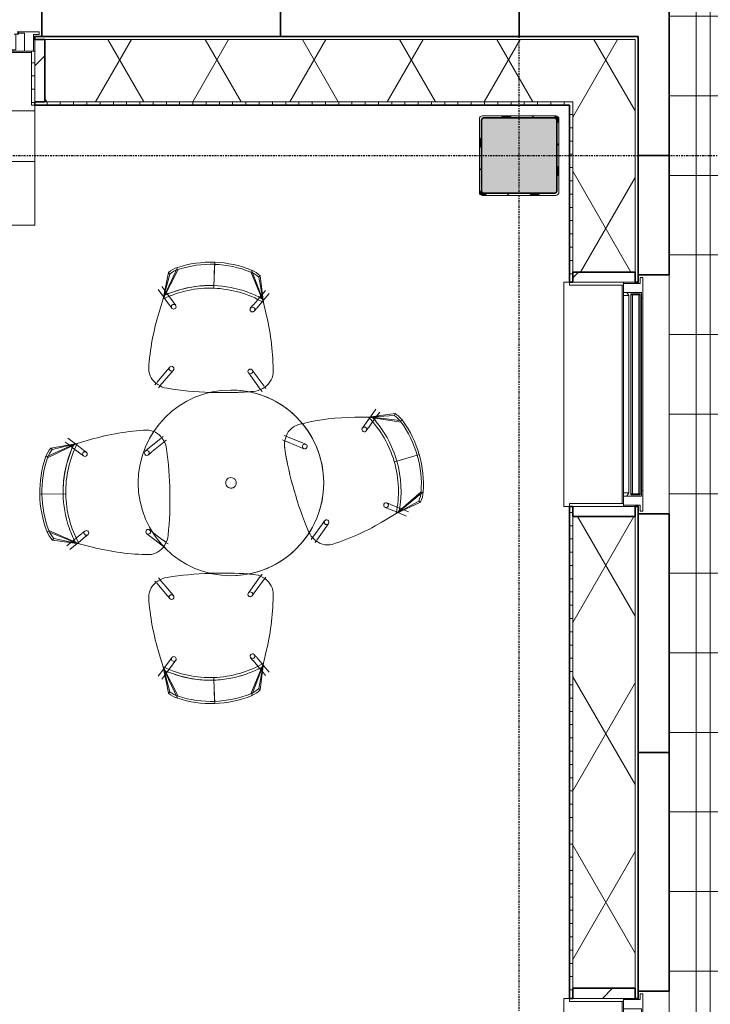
# Model space of a CAD drawing. Header units: millimetres. Extents: x -80560 to 110805, y -11020 to 52719.
# Tile 113 of 145: x 76211 to 78816, y 32000 to 35712. Entities that reach past the tile are written whole.
import ezdxf

# ---------------------------------------------------------------- set-up
doc = ezdxf.new("R2010")
doc.units = ezdxf.units.MM
doc.linetypes.add('CENTER2', pattern=[20, 8, -4, 4, -4])
doc.linetypes.add('DASHED2-1', pattern=[3, 2, -1])
for name, color, linetype, lineweight in [('A-FLOR', 192, 'Continuous', 18), ('A-FLOR-OVHD', 1, 'DASHED2-1', 18), ('A-FLOR-PATT', 8, 'Continuous', 18), ('A-GENM', 13, 'Continuous', 18), ('A-GLAZ', 151, 'Continuous', 18), ('A-GLAZ-SILL', 1, 'Continuous', 18), ('A-WALL', 113, 'Continuous', 35), ('A-WALL-PATT', 111, 'Continuous', 35), ('I-FURN', 30, 'Continuous', 18), ('S-COLS', 52, 'Continuous', 18), ('S-GRID', 1, 'Continuous', 9)]:
    doc.layers.add(name, color=color, linetype=linetype, lineweight=lineweight)
pattern_1 = [(60, (24894.82, 0), (-274.963, 158.75), []), (120, (24894.82, 0), (-274.963, -158.75), [])]
pattern_2 = [(45, (0, 0), (-141.42136, 141.42136), [])]

# ---------------------------------------------------------------- blocks, each defined once
blk = doc.blocks.new('19112_SW_LeonardoCollege_R2020_rvt-1-DO_03 derde verdieping')
at = {"layer": 'S-COLS', "lineweight": 5}
h = blk.add_hatch(dxfattribs=at)
h.set_pattern_fill('FP_148', color=256, style=0, pattern_type=2)
h.set_pattern_definition([(45, (0, 0), (-99.99975, 99.99975), []), (45, (85, 0), (-99.99975, 99.99975), []), (45, (90, 0), (-99.99975, 99.99975), []), (45, (95, 0), (-99.99975, 99.99975), []), (45, (100, 0), (-99.99975, 99.99975), []), (45, (105, 0), (-99.99975, 99.99975), []), (45, (110, 0), (-99.99975, 99.99975), []), (45, (115, 0), (-99.99975, 99.99975), [])])
h.paths.add_polyline_path([(53062, 35050), (53338, 35050), (53346.5, 35053.5), (53350, 35062), (53350, 35338), (53346.5, 35346.5), (53338, 35350), (53062, 35350), (53053.5, 35346.5), (53050, 35338), (53050, 35062), (53053.5, 35053.5)], flags=0)
h.paths.add_polyline_path([(53334, 35058), (53066, 35058), (53060.3, 35060.3), (53058, 35066), (53058, 35334), (53060.3, 35339.7), (53066, 35342), (53334, 35342), (53339.7, 35339.7), (53342, 35334), (53342, 35066), (53339.7, 35060.3)], flags=0)
blk.add_hatch(color=256, dxfattribs=at).paths.add_polyline_path([(53334, 35058), (53339.7, 35060.3), (53342, 35066), (53342, 35334), (53339.7, 35339.7), (53334, 35342), (53066, 35342), (53060.3, 35339.7), (53058, 35334), (53058, 35066), (53060.3, 35060.3), (53066, 35058)], flags=0)
at = {"layer": 'S-COLS'}
for p, q in [((53050, 35338), (53050, 35062)), ((53338, 35350), (53062, 35350)), ((53066, 35342), (53334, 35342)), ((53350, 35062), (53350, 35338)), ((53058, 35066), (53058, 35334)), ((53342, 35334), (53342, 35066)), ((53062, 35050), (53338, 35050)), ((53334, 35058), (53066, 35058))]:
    blk.add_line(p, q, dxfattribs=at)
at = {"layer": 'S-COLS', "lineweight": 35}
for p, q in [((53334, 35342), (53066, 35342)), ((53058, 35334), (53058, 35066)), ((53342, 35066), (53342, 35334)), ((53066, 35058), (53334, 35058))]:
    blk.add_line(p, q, dxfattribs=at)
at = {"layer": 'S-COLS'}
for centre, radius, start, end in [((53062, 35338), 12, 90, 180), ((53066, 35334), 8, 90, 180), ((53334, 35334), 8, 0, 90), ((53338, 35338), 12, 0, 90), ((53062, 35062), 12, 180, 270), ((53066, 35066), 8, 180, 270), ((53334, 35066), 8, 270, 0), ((53338, 35062), 12, 270, 0)]:
    blk.add_arc(centre, radius, start, end, dxfattribs=at)
at = {"layer": 'S-COLS', "lineweight": 35}
for centre, start, end in [((53066, 35334), 90, 180), ((53334, 35334), 0, 90), ((53066, 35066), 180, 270), ((53334, 35066), 270, 0)]:
    blk.add_arc(centre, 8, start, end, dxfattribs=at)
blk = doc.blocks.new('82_FU_EHA_Small table-4 chairs - 3D-30219668-DO_03 derde verdieping')
at = {"layer": 'I-FURN'}
for p, q in [((-106.5, 710.4), (-104.3, 702.7)), ((115, 623.2), (33.8, 717.3)), ((34.3, 725.3), (108, 634.7)), ((68.5, 708.1), (72.4, 715.1)), ((68.5, 708.1), (115, 623.2)), ((115, 623.2), (72.4, 715.1)), ((-104.3, 702.7), (-79.5, 616.2)), ((-104.3, 702.7), (-82.2, 625.8)), ((108.8, 669), (101.8, 651.8)), ((-248.2, 532.4), (-233.8, 648.3)), ((-229.1, 641.8), (-248, 518.9)), ((95.3, 636.1), (91.2, 626.1)), ((99.1, 645.3), (95.3, 636.1)), ((101.8, 651.8), (99.3, 645.8)), ((108, 634.7), (115, 623.2)), ((115, 623.2), (108, 634.7)), ((108, 634.7), (109.9, 631.6)), ((109.9, 631.6), (115, 623.2)), ((112.1, 629.5), (125.4, 662.2)), ((-260.9, 619.1), (-253.9, 615.2)), ((-260.9, 619.1), (-248, 518.9)), ((-253.9, 615.2), (-248, 518.9)), ((80.7, 600.5), (75.8, 588.3)), ((91.2, 626.1), (81.1, 601.3)), ((97.4, 593.7), (109.8, 623.8)), ((109.8, 623.8), (110.9, 626.6)), ((142.1, 578.8), (115, 623.2)), ((115, 623.2), (142.1, 578.8)), ((-252.1, 550.3), (-267, 561)), ((92.4, 581.5), (97.4, 593.7)), ((-277.5, 546.4), (-248.9, 525.9)), ((-239.3, 541.1), (-252.1, 550.3)), ((-248, 518.9), (-248.2, 532.4)), ((-248.2, 532.4), (-248, 518.9)), ((-248.1, 526.2), (-248.2, 532.4)), ((-248, 518.9), (-248.1, 526.2)), ((-246.1, 523.8), (-243.9, 522.3)), ((-243.9, 522.3), (-217.4, 503.2)), ((-229.5, 534), (-238.2, 540.3)), ((-207.7, 518.4), (-229.5, 534)), ((-248, 518.9), (-247.4, 466.9)), ((-247.4, 466.9), (-248, 518.9)), ((-217.4, 503.2), (-206.8, 495.6)), ((-196.3, 510.2), (-206.9, 517.9)), ((143.3, 353.2), (154, 345.5)), ((164.5, 360.2), (153.8, 367.8)), ((154, 345.5), (205.2, 308.7)), ((215.5, 323.5), (164.5, 360.2)), ((206.1, 308.1), (214.1, 302.4)), ((224.6, 317), (218.4, 321.4)), ((-150.4, 269.7), (-175.1, 209.4)), ((-152.8, 216.3), (-133.7, 262.9)), ((-145.4, 281.9), (-150.4, 269.7)), ((-133.7, 262.9), (-128.7, 275)), ((-175.5, 208.3), (-178.4, 201.2)), ((-161.8, 194.4), (-158, 203.5)), ((-157.6, 204.5), (-153.2, 215.4)), ((-802.3, 77.3), (-703.5, 115.4)), ((-680.3, 122.4), (-794.9, 74.3)), ((-680.3, 122.4), (-780.6, 110.6)), ((-680.3, 122.4), (-775.1, 104.7)), ((-711.7, 118.7), (-725.7, 130.6)), ((-714.1, 144.3), (-687.2, 121.5)), ((-707.9, 115.5), (-711.7, 118.7)), ((-699.6, 108.5), (-706.7, 114.4)), ((-703.2, 115.5), (-693.4, 119.2)), ((-693.4, 119.2), (-680.3, 122.4)), ((-680.3, 122.4), (-693.4, 119.2)), ((-693.4, 119.2), (-687.3, 120.7)), ((-687.3, 120.7), (-680.3, 122.4)), ((-684.6, 119.3), (-682.5, 117.6)), ((-682.5, 117.6), (-658.8, 97.4)), ((-629.6, 134.4), (-680.3, 122.4)), ((-680.3, 122.4), (-629.6, 134.4)), ((-414.9, 87.9), (-364.2, 125)), ((-361.4, 127.1), (-355.2, 131.7)), ((-344.5, 117.1), (-352.5, 111.3)), ((344.5, 117.1), (352.5, 111.3)), ((361.4, 127.1), (355.2, 131.7)), ((414.9, 87.9), (362.3, 126.5)), ((680.3, 122.4), (629.6, 134.4)), ((629.6, 134.4), (680.3, 122.4)), ((682.5, 117.6), (658.8, 97.4)), ((794.9, 74.3), (680.3, 122.4)), ((775.1, 104.7), (680.3, 122.4)), ((680.3, 122.4), (693.4, 119.2)), ((780.6, 110.6), (680.3, 122.4)), ((693.4, 119.2), (680.3, 122.4)), ((680.3, 122.4), (687.3, 120.7)), ((684.6, 119.3), (682.5, 117.6)), ((714.1, 144.3), (687.2, 121.5)), ((687.3, 120.7), (693.4, 119.2)), ((693.4, 119.2), (699.8, 116.8)), ((699.6, 108.5), (706.7, 114.4)), ((699.8, 116.8), (703.2, 115.5)), ((703.5, 115.4), (802.3, 77.3)), ((707.9, 115.5), (711.7, 118.7)), ((711.7, 118.7), (725.7, 130.6)), ((-775.1, 104.7), (-780.6, 110.6)), ((-690.4, 100.7), (-698.6, 107.6)), ((-670, 83.3), (-690.4, 100.7)), ((-659.3, 74.2), (-669.3, 82.7)), ((-657.7, 96.5), (-647.7, 88)), ((-425.4, 80.1), (-414.9, 87.9)), ((-353.4, 110.7), (-404.2, 73.4)), ((353.4, 110.7), (404.2, 73.4)), ((425.4, 80.1), (414.9, 87.9)), ((657.7, 96.5), (647.7, 88)), ((659.3, 74.2), (669.3, 82.7)), ((670, 83.3), (690.4, 100.7)), ((690.4, 100.7), (698.6, 107.6)), ((780.6, 110.6), (775.1, 104.7)), ((-404.2, 73.4), (-414.8, 65.6)), ((404.2, 73.4), (414.8, 65.6)), ((-743.9, -64.4), (-831.8, -61.3)), ((-733.9, -64.7), (-823.9, -61.6)), ((823.9, -61.6), (733.9, -64.7)), ((831.8, -61.3), (743.9, -64.4)), ((-706.5, -251.1), (-812.2, -201.5)), ((-804.6, -199.1), (-693.6, -255.2)), ((-702.2, -232.8), (-680.6, -216.9)), ((-679.9, -216.4), (-669.3, -208.6)), ((-424.8, -217.3), (-414.8, -225.8)), ((424.8, -217.3), (414.8, -225.8)), ((679.9, -216.4), (669.3, -208.6)), ((702.2, -232.8), (680.6, -216.9)), ((693.6, -255.2), (804.6, -199.1)), ((812.2, -201.5), (716.3, -246.5)), ((-793.1, -236), (-787.2, -230.6)), ((-793.1, -236), (-693.6, -255.2)), ((-693.6, -255.2), (-787.2, -230.6)), ((-739.6, -260.2), (-724.6, -249.2)), ((-700.5, -253.8), (-728.9, -274.7)), ((-724.6, -249.2), (-710.9, -239.1)), ((-710.9, -239.1), (-702.2, -232.8)), ((-693.6, -255.2), (-706.5, -251.1)), ((-706.5, -251.1), (-693.6, -255.2)), ((-703.1, -252.2), (-706.5, -251.1)), ((-693.6, -255.2), (-703.1, -252.2)), ((-695.5, -250.2), (-697.9, -252)), ((-669.2, -230.9), (-695.5, -250.2)), ((-693.6, -255.2), (-644, -270.7)), ((-644, -270.7), (-693.6, -255.2)), ((-658.7, -223.1), (-669.2, -230.9)), ((-426.4, -239.5), (-436.4, -231)), ((-378.5, -280.1), (-426.4, -239.5)), ((-414.8, -225.8), (-366.7, -266.6)), ((-174.8, -255.7), (-169.9, -261.6)), ((-154.6, -251.9), (-160.8, -244.3)), ((-117.7, -297), (-153.9, -252.7)), ((215.6, -256.4), (186.8, -294.2)), ((199.6, -307.1), (239.1, -255.2)), ((223.5, -246), (216.4, -255.3)), ((230.1, -237.3), (224.2, -245.1)), ((239.8, -254.3), (243.1, -250)), ((243.1, -250), (244.4, -248.2)), ((382.2, -253.4), (366.7, -266.6)), ((378.5, -280.1), (426.4, -239.5)), ((414.8, -225.8), (383.3, -252.4)), ((426.4, -239.5), (436.4, -231)), ((644, -270.7), (693.6, -255.2)), ((693.6, -255.2), (644, -270.7)), ((658.7, -223.1), (669.2, -230.9)), ((669.2, -230.9), (695.5, -250.2)), ((787.2, -230.6), (693.6, -255.2)), ((693.6, -255.2), (793.1, -236)), ((706.5, -251.1), (693.6, -255.2)), ((693.6, -255.2), (706.5, -251.1)), ((703.1, -252.2), (693.6, -255.2)), ((695.5, -250.2), (697.9, -252)), ((700.5, -253.8), (728.9, -274.7)), ((710.9, -239.1), (702.2, -232.8)), ((706.5, -251.1), (703.1, -252.2)), ((715.5, -246.9), (706.5, -251.1)), ((724.6, -249.2), (710.9, -239.1)), ((739.6, -260.2), (724.6, -249.2)), ((787.2, -230.6), (793.1, -236)), ((-370, -287.4), (-375.8, -282.4)), ((-365.8, -267.3), (-358.4, -273.6)), ((-167.7, -264.3), (-127.9, -313)), ((185.3, -296.2), (177.4, -306.6)), ((186.8, -294.2), (185.3, -296.2)), ((365.8, -267.3), (358.4, -273.6)), ((370, -287.4), (375.8, -282.4)), ((-127.9, -313), (-119.6, -323.1)), ((-113.9, -301.6), (-116.8, -298.1)), ((-105.6, -311.7), (-113.9, -301.6)), ((191.7, -317.5), (199.6, -307.1)), ((-162.9, -529.9), (-148.2, -579.8)), ((-148.2, -579.8), (-162.9, -529.9)), ((-123.5, -555.9), (-143.3, -581.8)), ((-115.6, -545.4), (-123.5, -555.9)), ((-109.2, -566.8), (-101.3, -556.3)), ((181.7, -551.3), (190, -561.4)), ((204, -550), (195.7, -539.9)), ((224.6, -575.2), (204, -550)), ((229.5, -573.1), (242.4, -522.7)), ((242.4, -522.7), (229.5, -573.1)), ((-147, -586.7), (-168.3, -614.8)), ((-148.2, -579.8), (-130.8, -679.6)), ((-148.2, -579.8), (-94.1, -691.8)), ((-125.3, -673.9), (-148.2, -579.8)), ((-146.4, -586), (-148.2, -579.8)), ((-148.2, -579.8), (-144.4, -592.8)), ((-145.4, -589.3), (-148.2, -579.8)), ((-144.4, -592.8), (-146.4, -586)), ((-144.4, -592.8), (-145.4, -589.3)), ((-143.3, -581.8), (-145.1, -584.2)), ((-141.6, -599.1), (-144.4, -592.8)), ((-132.5, -597.4), (-126, -588.8)), ((-126, -588.8), (-118.4, -578.8)), ((-117.7, -577.9), (-109.8, -567.5)), ((179.4, -686.9), (229.5, -573.1)), ((190.6, -562.1), (207.6, -582.9)), ((207.6, -582.9), (214.4, -591.2)), ((210.2, -667.6), (229.5, -573.1)), ((226.1, -586.2), (215.6, -612.2)), ((215.6, -592.6), (225.3, -604.4)), ((216, -673.2), (229.5, -573.1)), ((226.3, -577.3), (224.6, -575.2)), ((226.1, -586.2), (229.5, -573.1)), ((227.9, -579.3), (226.1, -586.2)), ((227.7, -580.1), (226.1, -586.2)), ((229.5, -573.1), (227.7, -580.1)), ((229.5, -573.1), (227.9, -579.3)), ((250.9, -607.3), (228.5, -580)), ((-154, -625.7), (-142.8, -610.9)), ((-142.8, -610.9), (-132.5, -597.4)), ((-96.7, -699.3), (-141.6, -599.1)), ((43.1, -713.4), (41.5, -623.4)), ((215.3, -612.9), (182.3, -694.3)), ((225.3, -604.4), (236.9, -618.7)), ((43.2, -721.4), (41.7, -633.4)), ((216, -673.2), (210.2, -667.6)), ((-125.3, -673.9), (-130.8, -679.6))]:
    blk.add_line(p, q, dxfattribs=at)
for centre, radius, start, end in [((10.8, 308.7), 418.4, 106.2776, 125.7657), ((7.2, 307.7), 418.4, 86.2826, 105.7707), ((7.2, 307.7), 410.4, 86.2826, 105.7657), ((27.8, 624.5), 93, 64.0018, 86.2826), ((27.8, 624.5), 101, 63.7657, 86.2826), ((10.8, 308.7), 410.4, 106.2826, 125.7657), ((-174.8, 566.3), 101, 125.7657, 148.4999), ((-174.8, 566.3), 93, 125.7657, 148.2826), ((32, 221.2), 420.4, 79.7399, 105.7719), ((32, 221.2), 420.4, 79.7399, 105.7719), ((32, 221.2), 420.4, 79.7399, 105.7719), ((32, 221.2), 410.4, 78.3338, 105.7657), ((35.6, 222.2), 410.4, 106.2826, 133.7146), ((35.6, 222.2), 420.4, 106.2764, 123.7287), ((35.6, 222.2), 420.4, 106.2764, 123.7287), ((35.6, 222.2), 420.4, 106.2764, 123.7287), ((84.1, 584.9), 9, 16.0242, 196.0242), ((35.6, 222.2), 420.4, 123.8763, 132.3112), ((35.6, 222.2), 420.4, 123.8763, 132.3112), ((35.6, 222.2), 420.4, 123.8763, 132.3112), ((84.1, 584.9), 9, 196.0242, 16.0242), ((-633.8, 105.6), 908.8, 17.6731, 31.3747), ((-633.8, 105.6), 908.8, 17.6731, 31.3747), ((-201.5, 502.9), 9, 16.0242, 196.0242), ((-201.5, 502.9), 9, 196.0242, 16.0242), ((661.3, 477.6), 908.8, 180.6736, 193.298), ((661.3, 477.6), 908.8, 180.6736, 193.298), ((161.5, 365.4), 72.5, 315.1885, 12.8598), ((161.5, 365.4), 72.5, 315.1885, 12.8598), ((0, 0), 350, 360, 180), ((0, 0), 350, 0, 180), ((148.6, 360.5), 9, 16.0242, 196.0242), ((148.6, 360.5), 9, 196.0242, 16.0242), ((151.1, 367.8), 81.7, 295.7235, 319.1022), ((151.1, 367.8), 81.7, 295.7235, 319.1022), ((661.3, 477.6), 908.8, 193.298, 194.3752), ((661.3, 477.6), 908.8, 193.298, 194.3752), ((-137.1, 278.5), 9, 16.0242, 196.0242), ((-137.1, 278.5), 9, 196.0242, 16.0242), ((-326.8, 1496.7), 1307.6, 285.7918, 292.9461), ((-326.8, 1496.7), 1307.6, 285.7918, 292.9461), ((151.1, 367.8), 81.7, 293.1984, 295.7235), ((151.1, 367.8), 81.7, 293.1984, 295.7235), ((-150.6, 275.8), 72.5, 199.1885, 256.8598), ((-150.6, 275.8), 72.5, 199.1885, 256.8598), ((-337, 1493.7), 1307.6, 279.1022, 286.2565), ((-337, 1493.7), 1307.6, 282.6794, 286.2565), ((-143.1, 283.3), 81.7, 252.9461, 279.1022), ((-143.1, 283.3), 81.7, 252.9461, 266.0242), ((-143.1, 283.3), 81.7, 266.0242, 279.1022), ((-337, 1493.7), 1307.6, 279.1022, 282.6794), ((-420.2, -749.9), 908.8, 89.6248, 103.3264), ((-420.2, -749.9), 908.8, 89.6248, 103.3264), ((-420.8, 86.6), 72.5, 27.1402, 84.8115), ((-420.8, 86.6), 72.5, 27.1402, 84.8115), ((420.8, 86.6), 72.5, 95.1885, 152.8598), ((420.8, 86.6), 72.5, 95.1885, 152.8598), ((420.2, -749.9), 908.8, 76.6736, 90.3752), ((420.2, -749.9), 908.8, 76.6736, 90.3752), ((-323.8, -81.1), 410.4, 150.2854, 177.7174), ((-323.8, -81.1), 420.4, 152.1238, 160.1237), ((-323.8, -81.1), 420.4, 152.1238, 160.1237), ((-323.8, -81.1), 420.4, 152.1238, 160.1237), ((-323.8, -81.1), 420.4, 151.6888, 151.9873), ((-323.8, -81.1), 420.4, 151.6888, 151.9873), ((-323.8, -81.1), 420.4, 151.6888, 151.9873), ((-426.3, 77.5), 81.7, 4.8978, 31.0539), ((-426.3, 77.5), 81.7, 4.8978, 31.0539), ((426.3, 77.5), 81.7, 148.9461, 175.1022), ((426.3, 77.5), 81.7, 148.9461, 175.1022), ((323.8, -81.1), 410.4, 2.2826, 29.7146), ((323.8, -81.1), 420.4, 28.0127, 28.3112), ((323.8, -81.1), 420.4, 28.0127, 28.3112), ((323.8, -81.1), 420.4, 28.0127, 28.3112), ((323.8, -81.1), 420.4, 19.8763, 27.8762), ((323.8, -81.1), 420.4, 19.8763, 27.8762), ((323.8, -81.1), 420.4, 19.8763, 27.8762), ((-413.7, -77.9), 418.4, 158.2343, 177.7224), ((-413.7, -77.9), 410.4, 158.2343, 177.7174), ((-708.6, 39.8), 101, 135.5001, 158.2343), ((-708.6, 39.8), 93, 135.7174, 158.2343), ((-653.5, 81.1), 9, 87.9758, 267.9758), ((-653.5, 81.1), 9, 267.9758, 87.9758), ((-420.1, 72.9), 9, 87.9758, 267.9758), ((-420.1, 72.9), 9, 267.9758, 87.9758), ((-1647.7, -27.1), 1307.6, 4.039, 4.8978), ((-1647.7, -27.1), 1307.6, 4.039, 4.8978), ((1647.7, -27.1), 1307.6, 175.1022, 175.961), ((1647.7, -27.1), 1307.6, 175.1022, 175.961), ((420.1, 72.9), 9, 92.0242, 272.0242), ((420.1, 72.9), 9, 272.0242, 92.0242), ((653.5, 81.1), 9, 92.0242, 272.0242), ((653.5, 81.1), 9, 272.0242, 92.0242), ((708.6, 39.8), 93, 21.7657, 44.2826), ((708.6, 39.8), 101, 21.7657, 44.4999), ((413.7, -77.9), 410.4, 2.2826, 21.7657), ((413.7, -77.9), 418.4, 2.2776, 21.7657), ((-323.8, -81.1), 420.4, 160.2713, 177.7236), ((-323.8, -81.1), 420.4, 160.2713, 177.7236), ((-323.8, -81.1), 420.4, 160.2713, 177.7236), ((-1647.7, -27.1), 1307.6, 357.9125, 4.039), ((-1647.7, -27.1), 1307.6, 1.3206, 4.039), ((1647.7, -27.1), 1307.6, 175.961, 182.0875), ((1647.7, -27.1), 1307.6, 175.961, 182.0875), ((323.8, -81.1), 420.4, 11.0025, 19.7287), ((323.8, -81.1), 420.4, 2.2764, 19.7287), ((323.8, -81.1), 420.4, 2.2764, 19.7287), ((0, 0), 350, 180, 360), ((-1647.7, -27.1), 1307.6, 357.9125, 1.3206), ((0, 0), 20, 75, 180), ((0, 0), 20, 180, 240), ((0, 0), 20, 63.5458, 75), ((0, 0), 20, 45, 60), ((0, 0), 20, 30, 45), ((0, 0), 20, 15, 30), ((0, 0), 20, 360, 15), ((0, 0), 350, 180, 360), ((0, 0), 20, 243.5458, 345), ((0, 0), 20, 345, 360), ((323.8, -81.1), 420.4, 2.2764, 11.0025), ((-413.6, -74.2), 418.4, 178.2293, 197.7174), ((-413.6, -74.2), 410.4, 178.2343, 197.7174), ((-323.7, -77.4), 420.4, 178.2281, 186.5104), ((-323.7, -77.4), 420.4, 178.2281, 186.5104), ((-323.7, -77.4), 420.4, 178.2281, 204.2601), ((-323.7, -77.4), 410.4, 178.2343, 205.6662), ((323.7, -77.4), 410.4, 334.3338, 1.7657), ((323.7, -77.4), 420.4, 335.7399, 1.7719), ((323.7, -77.4), 420.4, 353.4896, 1.7719), ((323.7, -77.4), 420.4, 353.4896, 1.7719), ((413.6, -74.2), 410.4, 342.2826, 1.7657), ((413.6, -74.2), 418.4, 342.2826, 1.7707), ((-1648.1, -37.7), 1307.6, 351.0539, 358.2082), ((-1648.1, -37.7), 1307.6, 351.0539, 358.2082), ((-1647.7, -27.1), 1307.6, 357.7435, 357.9125), ((-1647.7, -27.1), 1307.6, 357.7435, 357.9125), ((1647.7, -27.1), 1307.6, 182.0875, 182.2565), ((1647.7, -27.1), 1307.6, 182.0875, 182.2565), ((1648.1, -37.7), 1307.6, 181.7918, 188.9461), ((1648.1, -37.7), 1307.6, 181.7918, 188.9461), ((-323.7, -77.4), 420.4, 186.5163, 204.2601), ((-323.7, -77.4), 420.4, 186.5163, 204.2601), ((323.7, -77.4), 420.4, 335.7399, 353.4837), ((323.7, -77.4), 420.4, 335.7399, 353.4837), ((-716, -170.8), 101, 197.7174, 220.2343), ((-716, -170.8), 93, 197.7174, 219.9982), ((-664, -215.9), 9, 87.9758, 267.9758), ((-664, -215.9), 9, 267.9758, 87.9758), ((-430.6, -224.1), 9, 87.9758, 267.9758), ((-430.6, -224.1), 9, 267.9758, 87.9758), ((430.6, -224.1), 9, 92.0242, 272.0242), ((430.6, -224.1), 9, 272.0242, 92.0242), ((664, -215.9), 9, 92.0242, 272.0242), ((664, -215.9), 9, 53.7337, 92.0242), ((664, -215.9), 9, 272.0242, 53.7337), ((716, -170.8), 93, 320.0018, 342.2826), ((716, -170.8), 101, 319.7657, 342.2826), ((-437.1, -228.4), 81.7, 324.8978, 351.0539), ((-437.1, -228.4), 81.7, 324.8978, 351.0539), ((-126.3, -318.8), 72.5, 120.1885, 157.0017), ((-126.3, -318.8), 72.5, 120.1885, 157.0017), ((-116.9, -323.8), 81.7, 97.9461, 124.1022), ((-116.9, -323.8), 81.7, 97.9461, 124.1022), ((52.5, -1537.9), 1307.6, 90.7918, 97.9461), ((52.5, -1537.9), 1307.6, 90.7918, 97.9461), ((63.1, -1537.7), 1307.6, 84.1022, 91.2565), ((63.1, -1537.7), 1307.6, 84.1022, 91.2565), ((189.1, -318.4), 81.7, 57.9461, 84.1022), ((189.1, -318.4), 81.7, 57.9461, 84.1022), ((198.3, -313), 72.5, 55.5155, 61.0516), ((198.3, -313), 72.5, 55.5155, 61.0516), ((198.3, -313), 72.5, 4.1885, 55.5155), ((198.3, -313), 72.5, 4.1885, 55.5155), ((437.1, -228.4), 81.7, 188.9461, 215.1022), ((437.1, -228.4), 81.7, 188.9461, 215.1022), ((-372.6, 596.6), 908.8, 252.6253, 266.3269), ((-372.6, 596.6), 908.8, 252.6253, 266.3269), ((-432.2, -237.8), 72.5, 271.1402, 328.8115), ((-432.2, -237.8), 72.5, 271.1402, 328.8115), ((-126.3, -318.8), 72.5, 157.0017, 177.8598), ((-126.3, -318.8), 72.5, 157.0017, 177.8598), ((432.2, -237.8), 72.5, 211.1885, 268.8598), ((432.2, -237.8), 72.5, 211.1885, 268.8598), ((372.6, 596.6), 908.8, 273.6731, 287.3747), ((372.6, 596.6), 908.8, 273.6731, 287.3747), ((709, -273.7), 908.8, 182.6731, 196.3747), ((709, -273.7), 908.8, 182.6731, 196.3747), ((-112.6, -317.4), 9, 1.0242, 181.0242), ((-112.6, -317.4), 9, 181.0242, 219.3146), ((-112.6, -317.4), 9, 235.1683, 1.0242), ((184.5, -312.1), 9, 1.0242, 181.0242), ((184.5, -312.1), 9, 181.0242, 1.0242), ((-638.1, -297.8), 908.8, 345.6736, 359.3752), ((-638.1, -297.8), 908.8, 345.6736, 359.3752), ((-108.4, -550.9), 9, 1.0242, 181.0242), ((-108.4, -550.9), 9, 181.0242, 1.0242), ((188.7, -545.6), 9, 1.0242, 181.0242), ((188.7, -545.6), 9, 181.0242, 1.0242), ((36, -213), 410.4, 243.3338, 270.7657), ((36, -213), 420.4, 244.7399, 253.3197), ((36, -213), 420.4, 244.7399, 262.4837), ((36, -213), 420.4, 244.7399, 270.7719), ((32.3, -213.1), 410.4, 271.2826, 298.7146), ((32.3, -213.1), 420.4, 288.8763, 295.8916), ((32.3, -213.1), 420.4, 288.8763, 295.8916), ((32.3, -213.1), 420.4, 288.8763, 295.8916), ((32.3, -213.1), 420.4, 296.0634, 297.3112), ((32.3, -213.1), 420.4, 296.0634, 297.3112), ((32.3, -213.1), 420.4, 296.0634, 297.3112), ((36, -213), 420.4, 253.3197, 262.4837), ((36, -213), 420.4, 262.4896, 270.7719), ((36, -213), 420.4, 262.4896, 270.7719), ((32.3, -213.1), 420.4, 271.2764, 288.7287), ((32.3, -213.1), 420.4, 271.2764, 288.7287), ((32.3, -213.1), 420.4, 271.2764, 288.7287), ((146.5, -599.9), 93, 290.7657, 313.2826), ((-64.3, -603.7), 101, 228.7657, 251.2826), ((-64.3, -603.7), 93, 229.0018, 251.2826), ((37.6, -303), 418.4, 251.2826, 270.7707), ((37.6, -303), 410.4, 251.2826, 270.7657), ((33.9, -303.1), 410.4, 271.2826, 290.7657), ((33.9, -303.1), 418.4, 271.2776, 290.7657), ((146.5, -599.9), 101, 290.7657, 313.4999)]:
    blk.add_arc(centre, radius, start, end, dxfattribs=at)
blk = doc.blocks.new('merk 1800 dubbele deur - std-31188327-DO_03 derde verdieping')
at = {"layer": 'A-GLAZ'}
for p, q in [((-812, 0), (-890, 0)), ((-890, 0), (-890, -10)), ((-812, -4), (-812, 0)), ((890, 0), (812, 0)), ((812, 0), (812, -4)), ((890, -10), (890, 0)), ((-890, -10), (-868, -10)), ((-868, -10), (-868, -72)), ((-834, -72), (-834, -4)), ((-834, -4), (-812, -4)), ((812, -4), (834, -4)), ((834, -4), (834, -72)), ((868, -72), (868, -10)), ((868, -10), (890, -10)), ((-868, -72), (-834, -72)), ((834, -72), (868, -72))]:
    blk.add_line(p, q, dxfattribs=at)
at = {"layer": 'A-GLAZ-SILL'}
for p, q in [((-807, 0), (-812, 0)), ((27, 0), (-27, 0)), ((812, 0), (807, 0))]:
    blk.add_line(p, q, dxfattribs=at)
blk = doc.blocks.new('NLRS_41_GM_WPB_spouwlat-SH_generiek_ISR - 235x38-V120-DO_03 derde verdieping')
at = {"layer": 'A-GENM'}
h = blk.add_hatch(dxfattribs=at)
h.set_pattern_fill('FP_56', color=256, style=0, pattern_type=2)
h.set_pattern_definition(pattern_2)
h.paths.add_polyline_path([(51411, 35402), (51411, 35637), (51373, 35637), (51373, 35402)], flags=0)
for p, q in [((51411, 35637), (51373, 35637)), ((51373, 35637), (51373, 35402)), ((51411, 35402), (51411, 35637)), ((51373, 35402), (51411, 35402))]:
    blk.add_line(p, q, dxfattribs=at)
blk = doc.blocks.new('41_dagkanten_SH_generiek_ISR - 12x204_5-V123-DO_03 derde verdieping')
at = {"layer": 'A-GENM'}
h = blk.add_hatch(dxfattribs=at)
h.set_pattern_fill('FP_69', color=256, style=0, pattern_type=2)
h.set_pattern_definition([(0, (0, 0), (0, 50), [])])
h.paths.add_polyline_path([(51361, 35389.5), (51373, 35389.5), (51373, 35594), (51361, 35594), (51361, 35583.6)], flags=0)
for p, q in [((51361, 35594), (51361, 35389.5)), ((51373, 35594), (51368, 35594)), ((51373, 35389.5), (51373, 35594)), ((51361, 35389.5), (51373, 35389.5))]:
    blk.add_line(p, q, dxfattribs=at)
blk = doc.blocks.new('merk 4500 draaikiep 1x - std-33654585-DO_03 derde verdieping')
at = {"layer": 'A-GLAZ'}
for p, q in [((-2218, 72), (-2184, 72)), ((-2218, 10), (-2218, 72)), ((-2184, 72), (-2184, 4)), ((1382, 72), (1416, 72)), ((1382, 4), (1382, 72)), ((1416, 72), (1416, 4)), ((2184, 72), (2218, 72)), ((2184, 4), (2184, 72)), ((2218, 72), (2218, 10)), ((-2240, 10), (-2218, 10)), ((-2240, 0), (-2240, 10)), ((-2184, 4), (-2162, 4)), ((-2162, 4), (-2162, 0)), ((1360, 4), (1382, 4)), ((1360, 0), (1360, 4)), ((1416, 4), (1438, 4)), ((1438, 4), (1438, 0)), ((2162, 4), (2184, 4)), ((2162, 0), (2162, 4)), ((2218, 10), (2240, 10)), ((2240, 10), (2240, 0)), ((-2162, 0), (-2240, 0)), ((1438, 0), (1360, 0)), ((2240, 0), (2162, 0))]:
    blk.add_line(p, q, dxfattribs=at)
at = {"layer": 'A-GLAZ-SILL'}
for p, q in [((-2184, 72), (1382, 72)), ((1416, 72), (2184, 72)), ((-2162, 4), (1360, 4)), ((-2162, 0), (1360, 0)), ((1438, 4), (2162, 4)), ((1438, 0), (2162, 0))]:
    blk.add_line(p, q, dxfattribs=at)
blk = doc.blocks.new('merk 900 vast glas - std-31571097-DO_03 derde verdieping')
at = {"layer": 'A-GLAZ'}
for p, q in [((-362, 0), (-440, 0)), ((-440, 0), (-440, -10)), ((-362, -4), (-362, 0)), ((440, 0), (362, 0)), ((362, 0), (362, -4)), ((440, -10), (440, 0)), ((-440, -10), (-418, -10)), ((-418, -10), (-418, -72)), ((-384, -72), (-384, -4)), ((-384, -4), (-362, -4)), ((362, -4), (384, -4)), ((384, -4), (384, -72)), ((418, -72), (418, -10)), ((418, -10), (440, -10)), ((-418, -72), (-384, -72)), ((384, -72), (418, -72))]:
    blk.add_line(p, q, dxfattribs=at)
at = {"layer": 'A-GLAZ-SILL'}
for p, q in [((362, 0), (-362, 0)), ((362, -4), (-362, -4))]:
    blk.add_line(p, q, dxfattribs=at)
blk = doc.blocks.new('NLRS_41_GM_WPB_spouwlat-SH_generiek_ISR - 235x38-V137-DO_03 derde verdieping')
at = {"layer": 'A-GENM'}
h = blk.add_hatch(dxfattribs=at)
h.set_pattern_fill('FP_56', color=256, style=0, pattern_type=2)
h.set_pattern_definition(pattern_2)
h.paths.add_polyline_path([(53637, 32023), (53637, 32061), (53402, 32061), (53403.1, 32023)], flags=0)
for p, q in [((53402, 32061), (53402, 32023)), ((53637, 32061), (53402, 32061)), ((53637, 32023), (53637, 32061)), ((53402, 32023), (53637, 32023))]:
    blk.add_line(p, q, dxfattribs=at)
blk = doc.blocks.new('41_dagkanten_SH_generiek_ISR - 12x204_5-V138-DO_03 derde verdieping')
at = {"layer": 'A-GENM'}
for p, q in [((53594, 32023), (53389.5, 32023)), ((53389.5, 32023), (53389.5, 32011)), ((53389.5, 32011), (53594, 32011)), ((53594, 32018), (53594, 32023))]:
    blk.add_line(p, q, dxfattribs=at)
blk = doc.blocks.new('NLRS_41_GM_WPB_spouwlat-SH_generiek_ISR - 235x38-V140-DO_03 derde verdieping')
at = {"layer": 'A-GENM'}
for p, q in [((53402, 33877), (53402, 33839)), ((53637, 33877), (53402, 33877)), ((53637, 33839), (53637, 33877)), ((53402, 33839), (53637, 33839))]:
    blk.add_line(p, q, dxfattribs=at)
blk = doc.blocks.new('NLRS_41_GM_WPB_spouwlat-SH_generiek_ISR - 235x38-V141-DO_03 derde verdieping')
at = {"layer": 'A-GENM'}
h = blk.add_hatch(dxfattribs=at)
h.set_pattern_fill('FP_56', color=256, style=0, pattern_type=2)
h.set_pattern_definition(pattern_2)
h.paths.add_polyline_path([(53637, 34723), (53637, 34761), (53402, 34761), (53403.1, 34723)], flags=0)
for p, q in [((53402, 34761), (53402, 34723)), ((53637, 34761), (53402, 34761)), ((53637, 34723), (53637, 34761)), ((53402, 34723), (53637, 34723))]:
    blk.add_line(p, q, dxfattribs=at)
blk = doc.blocks.new('41_dagkanten_SH_generiek_ISR - 12x204_5-V142-DO_03 derde verdieping')
at = {"layer": 'A-GENM'}
for p, q in [((53594, 34723), (53389.5, 34723)), ((53389.5, 34723), (53389.5, 34711)), ((53389.5, 34711), (53594, 34711)), ((53594, 34718), (53594, 34723))]:
    blk.add_line(p, q, dxfattribs=at)
blk = doc.blocks.new('41_dagkanten_SH_generiek_ISR - 12x204_5-V143-DO_03 derde verdieping')
at = {"layer": 'A-GENM'}
for p, q in [((53594, 33889), (53389.5, 33889)), ((53389.5, 33889), (53389.5, 33877)), ((53389.5, 33877), (53594, 33877)), ((53594, 33877), (53594, 33882))]:
    blk.add_line(p, q, dxfattribs=at)
blk = doc.blocks.new('30_n3o_RT72_glas met glaslat - Type 1-33567359-DO_03 derde verdieping')
at = {"layer": 'A-GENM'}
for points in [[(379, -5), (-379, -5), (-379, -11), (379, -11)], [(379, -35), (-379, -35), (-379, -41), (379, -41)]]:
    blk.add_hatch(color=256, dxfattribs=at).paths.add_polyline_path(points, flags=0)
for p, q in [((379, -5), (-379, -5)), ((-379, -5), (-379, -11)), ((-375, -5), (-379, -5)), ((-379, -5), (-379, -41)), ((-379, -11), (379, -11)), ((379, -35), (-379, -35)), ((-379, -35), (-379, -41)), ((-375, -41), (-375, -5)), ((379, -5), (375, -5)), ((375, -5), (375, -41)), ((379, -11), (379, -5)), ((379, -41), (379, -5)), ((379, -41), (379, -35)), ((-379, -41), (379, -41)), ((-379, -41), (-375, -41)), ((375, -41), (379, -41))]:
    blk.add_line(p, q, dxfattribs=at)
blk = doc.blocks.new('DPWP_30_n3o_RT72_glas met glaslat Frame1 - Type 1-33567362-DO_03 derde verdieping')
at = {"layer": 'A-GENM'}
for p, q in [((-372, -7.8), (-384, -15)), ((-384, -27), (-372, -27)), ((372, -7.8), (-372, -7.8)), ((-372, -7.8), (-372, -27)), ((-372, -27), (-372, -7.8)), ((-372, -27), (372, -27)), ((372, -27), (372, -7.8)), ((384, -15), (372, -7.8)), ((372, -7.8), (372, -27)), ((372, -27), (384, -27))]:
    blk.add_line(p, q, dxfattribs=at)
blk = doc.blocks.new('DPWP_merk 1800 dubbele deur Window1 - Type 1-33599690-DO_03 derde verdieping')
at = {"layer": 'A-GENM'}
for p, q in [((-395, 0), (-417, 0)), ((-417, 0), (-417, -68)), ((-395, -4), (-395, 0)), ((-395, 0), (-390, 0)), ((390, 0), (395, 0)), ((395, 0), (395, -4)), ((-385, -4), (-395, -4)), ((-385, -64), (-385, -4)), ((-378, -4), (-385, -4)), ((385, -4), (378, -4)), ((395, -4), (385, -4)), ((385, -4), (385, -64)), ((-417, -68), (-373, -68)), ((-373, -64), (-385, -64)), ((-373, -68), (-373, -64)), ((-368, -64), (-373, -64)), ((-368, -68), (-373, -68)), ((373, -64), (368, -64)), ((373, -68), (368, -68)), ((385, -64), (373, -64)), ((373, -64), (373, -68)), ((373, -68), (417, -68))]:
    blk.add_line(p, q, dxfattribs=at)
blk = doc.blocks.new('NLRS_42_GM_ISR_vensterbank_kunststeen-SH_generiek_ISR - 220x20-V315-DO_03 derde verdieping')
at = {"layer": 'A-GENM'}
for p, q in [((-423, 199.5), (-423, 220)), ((-423, 220), (423, 220)), ((423, 220), (423, 199.5)), ((411, 0), (-411, 0))]:
    blk.add_line(p, q, dxfattribs=at)
blk = doc.blocks.new('NLRS_42_GM_ISR_vensterbank_kunststeen-SH_generiek_ISR - 220x20-33891804-DO_03 derde verdieping')
at = {"layer": 'A-GENM'}
for p, q in [((-2223, 199.5), (-2223, 220)), ((-2223, 220), (2223, 220)), ((2223, 220), (2223, 199.5)), ((2211, 0), (-2211, 0))]:
    blk.add_line(p, q, dxfattribs=at)
blk = doc.blocks.new('NLRS_42_GM_ISR_vensterbank_kunststeen-SH_generiek_ISR - 220x20-33891717-DO_03 derde verdieping')
at = {"layer": 'A-GENM'}
for p, q in [((-873, 199.5), (-873, 220)), ((-873, 220), (873, 220)), ((873, 220), (873, 199.5)), ((861, 0), (-861, 0))]:
    blk.add_line(p, q, dxfattribs=at)

msp = doc.modelspace()

# ---------------------------------------------------------------- hatches: boundary and pattern name
at = {"layer": 'A-FLOR-PATT'}
h = msp.add_hatch(dxfattribs=at)
h.set_pattern_fill('FP_188', color=256, style=0, pattern_type=2)
h.set_pattern_definition([(270, (78462.32, 35125.25), (300, 2e-14), []), (0, (78462.32, 35125.25), (0, 300), [])])
h.paths.add_polyline_path([(83584, 22431), (83663.8, 22431), (83663.8, 47819.5), (73260.8, 47819.5), (73260.8, 35766), (78660.8, 35766), (78660.8, 22431), (82996.6, 22431)], flags=0)
h.paths.add_polyline_path([(83497.3, 22597.5), (78735.8, 22598.2), (78735.8, 22602.5), (83492.3, 22602.5), (83492.2, 47647.5), (73335.8, 47648.2), (73335.8, 47652.5), (83497.3, 47652.2), (83497.3, 22597.6)], flags=0)
at = {"layer": 'A-WALL-PATT', "lineweight": 18}
h = msp.add_hatch(dxfattribs=at)
h.set_pattern_fill('FP_2', color=256, style=0, pattern_type=2)
h.set_pattern_definition(pattern_1)
h.paths.add_polyline_path([(78296.8, 35402), (78296.8, 35637), (76305.8, 35637), (76305.8, 35402), (78284.3, 35402)], flags=0)
h.paths.add_polyline_path([(73131.8, 35402), (74483.8, 35402), (74483.8, 35637), (73131.8, 35637), (73131.8, 35583.6)], flags=0)
h = msp.add_hatch(dxfattribs=at)
h.set_pattern_fill('FP_67', color=256, style=0, pattern_type=2)
h.set_pattern_definition([(180, (75714.07, 35649), (1e-13, -50), [])])
h.paths.add_polyline_path([(78531.8, 35637), (78531.8, 35649), (76267.8, 35649), (76267.8, 35637), (78297.9, 35637)], flags=0)
h.paths.add_polyline_path([(73143.8, 35637), (74521.8, 35637), (74521.8, 35649), (73143.8, 35649)], flags=0)
h = msp.add_hatch(dxfattribs=at)
h.set_pattern_fill('FP_2', color=256, style=0, pattern_type=2)
h.set_pattern_definition(pattern_1)
h.paths.add_polyline_path([(78296.8, 9948), (78531.8, 9948), (78531.8, 11339), (78296.8, 11339), (78296.8, 9960.5)], flags=0)
h.paths.add_polyline_path([(78531.8, 12261), (78531.8, 12689), (78296.8, 12689), (78297.9, 12261)], flags=0)
h.paths.add_polyline_path([(78296.8, 15411), (78531.8, 15411), (78531.8, 16739), (78296.8, 16739), (78296.8, 16254.4)], flags=0)
h.paths.add_polyline_path([(78296.8, 17661), (78531.8, 17661), (78531.8, 24389), (78296.8, 24389), (78296.8, 17725)], flags=0)
h.paths.add_polyline_path([(78296.8, 25311), (78531.8, 25311), (78531.8, 27539), (78296.8, 27539), (78296.8, 25585.7)], flags=0)
h.paths.add_polyline_path([(78297.9, 32061), (78531.8, 32061), (78531.8, 33839), (78296.8, 33839), (78296.8, 32061)], flags=0)
h.paths.add_polyline_path([(78296.8, 34761), (78531.8, 34761), (78531.8, 35637), (78296.8, 35637), (78296.8, 34917.1)], flags=0)
h = msp.add_hatch(dxfattribs=at)
h.set_pattern_fill('FP_70', color=256, style=0, pattern_type=2)
h.set_pattern_definition([(90, (78543.82, 22804.75), (-50, -7e-14), [])])
h.paths.add_polyline_path([(78531.8, 9713), (78543.8, 9713), (78543.8, 11377), (78531.8, 11377), (78531.8, 9922.4)], flags=0)
h.paths.add_polyline_path([(78531.8, 12223), (78543.8, 12223), (78543.8, 12727), (78531.8, 12727), (78531.8, 12255.2)], flags=0)
h.paths.add_polyline_path([(78531.8, 15373), (78543.8, 15373), (78543.8, 16777), (78531.8, 16777), (78531.8, 15411)], flags=0)
h.paths.add_polyline_path([(78531.8, 17623), (78543.8, 17623), (78543.8, 24427), (78531.8, 24427), (78531.8, 17661)], flags=0)
h.paths.add_polyline_path([(78543.8, 25273), (78543.8, 27577), (78531.8, 27577), (78531.8, 25273)], flags=0)
h.paths.add_polyline_path([(78543.8, 32023), (78543.8, 33877), (78531.8, 33877), (78531.8, 32023)], flags=0)
h.paths.add_polyline_path([(78531.8, 34723), (78543.8, 34723), (78543.8, 35649), (78531.8, 35649), (78531.8, 34761)], flags=0)
h = msp.add_hatch(dxfattribs=at)
h.set_pattern_fill('FP_68', color=256, angle=-270, style=0, pattern_type=2)
h.set_pattern_definition([(270, (75714.07, 35649), (50, 2e-13), [])])
h.paths.add_polyline_path([(78284.3, 35389.5), (78284.3, 35402), (76267.8, 35402), (76267.8, 35389.5), (77710.5, 35389.5)], flags=0)
h.paths.add_polyline_path([(74521.8, 35389.5), (74521.8, 35402), (72896.8, 35402), (72896.8, 35389.5), (73599.1, 35389.5)], flags=0)
h = msp.add_hatch(dxfattribs=at)
h.set_pattern_fill('FP_71', color=256, angle=90, style=0, pattern_type=2)
h.set_pattern_definition([(180, (78543.82, 22804.75), (7e-14, -50), [])])
h.paths.add_polyline_path([(78296.8, 9960.5), (78296.8, 11377), (78284.3, 11377), (78284.3, 9960.5)], flags=0)
h.paths.add_polyline_path([(78284.3, 12223), (78296.8, 12223), (78296.8, 12727), (78284.3, 12727), (78284.3, 12255.2)], flags=0)
h.paths.add_polyline_path([(78284.3, 15373), (78296.8, 15373), (78296.8, 16777), (78284.3, 16777), (78284.3, 16254.4)], flags=0)
h.paths.add_polyline_path([(78296.8, 17623), (78296.8, 17725), (78284.3, 17725), (78284.3, 17623)], flags=0)
h.paths.add_polyline_path([(78284.3, 17800), (78296.8, 17800), (78296.8, 19307.5), (78284.3, 19307.5), (78284.3, 17920.7)], flags=0)
h.paths.add_polyline_path([(78284.3, 19382.5), (78296.8, 19382.5), (78296.8, 20507.5), (78284.3, 20507.5), (78284.3, 19395)], flags=0)
h.paths.add_polyline_path([(78284.3, 20582.5), (78296.8, 20582.5), (78296.8, 21707.5), (78284.3, 21707.5), (78284.3, 20595)], flags=0)
h.paths.add_polyline_path([(78284.3, 21782.5), (78296.8, 21782.5), (78296.8, 23462.5), (78284.3, 23462.5), (78284.3, 21795)], flags=0)
h.paths.add_polyline_path([(78296.8, 23537.5), (78296.8, 24427), (78284.3, 24427), (78284.3, 23537.5)], flags=0)
h.paths.add_polyline_path([(78296.8, 25273), (78296.8, 27577), (78284.3, 27577), (78284.3, 25273)], flags=0)
h.paths.add_polyline_path([(78284.3, 32023), (78296.8, 32023), (78296.8, 33877), (78284.3, 33877), (78284.3, 32251)], flags=0)
h.paths.add_polyline_path([(78296.8, 34723), (78296.8, 35402), (78284.3, 35402), (78284.3, 34723)], flags=0)

# ---------------------------------------------------------------- linework, layer by layer
at = {"layer": 'A-FLOR'}
for p, q in [((76267.8, 34938), (76267.8, 35369)), ((74521.8, 35178), (76267.8, 35178)), ((74521.8, 34938), (76267.8, 34938)), ((78660.8, 34750), (78660.8, 33850)), ((78660.8, 32050), (78660.8, 27550))]:
    msp.add_line(p, q, dxfattribs=at)
at = {"layer": 'A-FLOR-OVHD'}
msp.add_line((78815.8, 35921), (78815.8, 9429), dxfattribs=at)
at = {"layer": 'A-WALL'}
for p, q in [((76294.8, 35766), (76294.8, 35649)), ((77194.8, 35649), (77194.8, 35766)), ((78094.8, 35649), (78094.8, 35766)), ((78660.8, 34750), (78660.8, 35766)), ((76267.8, 35649), (76267.8, 35637)), ((76267.8, 35649), (78543.8, 35649)), ((76267.8, 35637), (76305.8, 35637)), ((76305.8, 35637), (76305.8, 35402)), ((78543.8, 34723), (78543.8, 35649)), ((78543.8, 35649), (78543.8, 34750)), ((76305.8, 35402), (76267.8, 35402)), ((76267.8, 35402), (76267.8, 35389.5)), ((76267.8, 35389.5), (78284.3, 35389.5)), ((78284.3, 35389.5), (78284.3, 34723)), ((78543.8, 35200), (78660.8, 35200)), ((78296.8, 34723), (78296.8, 34761)), ((78296.8, 34761), (78531.8, 34761)), ((78531.8, 34761), (78531.8, 34723)), ((78543.8, 34750), (78660.8, 34750)), ((78284.3, 34723), (78296.8, 34723)), ((78531.8, 34723), (78543.8, 34723)), ((78284.3, 33877), (78284.3, 32023)), ((78296.8, 33877), (78284.3, 33877)), ((78296.8, 33839), (78296.8, 33877)), ((78543.8, 33877), (78531.8, 33877)), ((78531.8, 33877), (78531.8, 33839)), ((78543.8, 32023), (78543.8, 33877)), ((78531.8, 33839), (78296.8, 33839)), ((78660.8, 33850), (78543.8, 33850)), ((78543.8, 33850), (78543.8, 32050)), ((78660.8, 32050), (78660.8, 33850)), ((78543.8, 32950), (78660.8, 32950)), ((78296.8, 32023), (78296.8, 32061)), ((78296.8, 32061), (78531.8, 32061)), ((78531.8, 32061), (78531.8, 32023)), ((78543.8, 32050), (78660.8, 32050)), ((78284.3, 32023), (78296.8, 32023)), ((78531.8, 32023), (78543.8, 32023))]:
    msp.add_line(p, q, dxfattribs=at)
at = {"layer": 'A-WALL', "lineweight": 18}
for p, q in [((76262.8, 35649), (76267.8, 35649)), ((76262.8, 35637), (76267.8, 35637)), ((78531.8, 35637), (76305.8, 35637)), ((78531.8, 34761), (78531.8, 35637)), ((78296.8, 35402), (76305.8, 35402)), ((78296.8, 34761), (78296.8, 35402)), ((78531.8, 34723), (78531.8, 34718)), ((78543.8, 34723), (78543.8, 34718)), ((78531.8, 33882), (78531.8, 33877)), ((78543.8, 33882), (78543.8, 33877)), ((78296.8, 32061), (78296.8, 33839)), ((78531.8, 32061), (78531.8, 33839)), ((78531.8, 32023), (78531.8, 32018)), ((78543.8, 32023), (78543.8, 32018))]:
    msp.add_line(p, q, dxfattribs=at)
at = {"layer": 'S-GRID', "linetype": 'CENTER2', "lineweight": 25}
for p, q in [((78094.8, 4383.3), (78094.8, 52119.1)), ((29945.3, 35200), (110204.9, 35200))]:
    msp.add_line(p, q, dxfattribs=at)

# ---------------------------------------------------------------- block references
at = {"color": 250, "lineweight": 5}
msp.add_blockref('19112_SW_LeonardoCollege_R2020_rvt-1-DO_03 derde verdieping', (24894.8, 0), dxfattribs=at)
at = {"layer": 'A-GENM'}
for name, p in [('DPWP_merk 1800 dubbele deur Window1 - Type 1-33599690-DO_03 derde verdieping', (75811.8, 35662)), ('NLRS_41_GM_WPB_spouwlat-SH_generiek_ISR - 235x38-V120-DO_03 derde verdieping', (24894.8, 0)), ('41_dagkanten_SH_generiek_ISR - 12x204_5-V123-DO_03 derde verdieping', (24894.8, 0)), ('NLRS_41_GM_WPB_spouwlat-SH_generiek_ISR - 235x38-V141-DO_03 derde verdieping', (24894.8, 0)), ('41_dagkanten_SH_generiek_ISR - 12x204_5-V142-DO_03 derde verdieping', (24894.8, 0)), ('41_dagkanten_SH_generiek_ISR - 12x204_5-V143-DO_03 derde verdieping', (24894.8, 0)), ('NLRS_41_GM_WPB_spouwlat-SH_generiek_ISR - 235x38-V140-DO_03 derde verdieping', (24894.8, 0)), ('NLRS_41_GM_WPB_spouwlat-SH_generiek_ISR - 235x38-V137-DO_03 derde verdieping', (24894.8, 0)), ('41_dagkanten_SH_generiek_ISR - 12x204_5-V138-DO_03 derde verdieping', (24894.8, 0))]:
    msp.add_blockref(name, p, dxfattribs=at)
for name, p, rotation in [('NLRS_42_GM_ISR_vensterbank_kunststeen-SH_generiek_ISR - 220x20-33891717-DO_03 derde verdieping', (75394.8, 35589), 180), ('NLRS_42_GM_ISR_vensterbank_kunststeen-SH_generiek_ISR - 220x20-V315-DO_03 derde verdieping', (78483.8, 34300), 89.99999999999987), ('DPWP_30_n3o_RT72_glas met glaslat Frame1 - Type 1-33567362-DO_03 derde verdieping', (78515.8, 34300), 270.0000000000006), ('30_n3o_RT72_glas met glaslat - Type 1-33567359-DO_03 derde verdieping', (78556.8, 34300), 270.0000000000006), ('NLRS_42_GM_ISR_vensterbank_kunststeen-SH_generiek_ISR - 220x20-33891804-DO_03 derde verdieping', (78483.8, 29800), 89.99999999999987)]:
    msp.add_blockref(name, p, dxfattribs=dict(at, rotation=rotation))
at = {"layer": 'A-GLAZ'}
msp.add_blockref('merk 1800 dubbele deur - std-31188327-DO_03 derde verdieping', (75394.8, 35666), dxfattribs=at)
for name, p, rotation in [('merk 900 vast glas - std-31571097-DO_03 derde verdieping', (78560.8, 34300), 270.0000000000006), ('merk 4500 draaikiep 1x - std-33654585-DO_03 derde verdieping', (78560.8, 29800), 90.00000000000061)]:
    msp.add_blockref(name, p, dxfattribs=dict(at, rotation=rotation))
at = {"layer": 'I-FURN', "rotation": 269.9999999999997}
msp.add_blockref('82_FU_EHA_Small table-4 chairs - 3D-30219668-DO_03 derde verdieping', (77007.8, 33966.2), dxfattribs=at)

doc.saveas('drawing.dxf')
